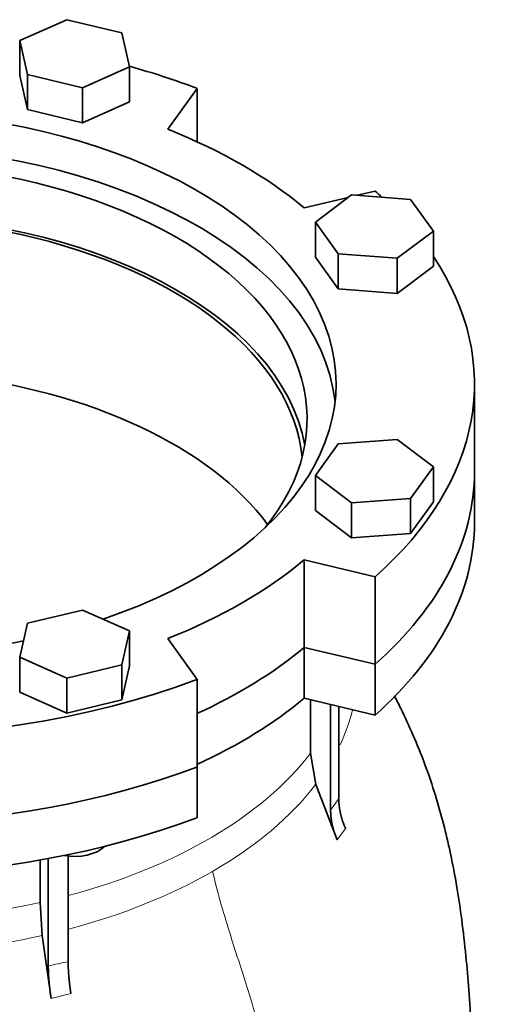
# Model space of a CAD drawing. Header units: millimetres. Extents: x 423 to 1315, y -1724 to 1594.
# Tile 11 of 28: x 1202 to 1315, y -659 to -429. Entities that reach past the tile are written whole.
import ezdxf

# ---------------------------------------------------------------- set-up
doc = ezdxf.new("R2010")
doc.units = ezdxf.units.MM
doc.layers.add('VSI344-454_FLANG', color=7, linetype='Continuous')
doc.layers.add('VSI344-454_TESTA', color=7, linetype='Continuous')

# ---------------------------------------------------------------- blocks, each defined once
blk = doc.blocks.new('SE4')
at = {"layer": 'VSI344-454_FLANG', "color": 7, "linetype": 'Continuous', "lineweight": 35}
for p, q in [((1212.78, -429.24), (1201.79, -434.11)), ((1225.58, -432.3), (1212.78, -429.24)), ((1227.39, -440.23), (1225.58, -432.3)), ((1201.79, -434.11), (1201.79, -442.27)), ((1201.79, -434.11), (1203.6, -442.04)), ((1216.4, -445.1), (1227.39, -440.23)), ((1227.39, -440.23), (1227.39, -448.4)), ((1201.79, -442.27), (1203.6, -450.2)), ((1203.6, -442.04), (1203.6, -450.2)), ((1203.6, -442.04), (1216.4, -445.1)), ((1216.4, -445.1), (1216.4, -453.27)), ((1236.26, -454.76), (1243.09, -445.24)), ((1243.09, -445.24), (1243.09, -457.69)), ((1216.4, -453.27), (1227.39, -448.4)), ((1203.6, -450.2), (1216.4, -453.27)), ((1279.1, -470.09), (1270.67, -476.43)), ((1292.84, -471.13), (1279.1, -470.09)), ((1284.57, -469.19), (1280.4, -470.18)), ((1278.3, -470.69), (1268.08, -473.13)), ((1298.14, -478.52), (1292.84, -471.13)), ((1270.67, -476.43), (1270.67, -484.6)), ((1270.67, -476.43), (1275.97, -483.82)), ((1289.71, -484.87), (1298.14, -478.52)), ((1298.14, -478.52), (1298.14, -486.69)), ((1275.97, -483.82), (1275.97, -491.99)), ((1275.97, -483.82), (1289.71, -484.87)), ((1270.67, -484.6), (1275.97, -491.99)), ((1289.71, -484.87), (1289.71, -493.03)), ((1289.71, -493.03), (1298.14, -486.69)), ((1275.97, -491.99), (1289.71, -493.03)), ((1307.72, -534.56), (1307.72, -514.14)), ((1289.71, -527.09), (1275.97, -528.13)), ((1298.14, -533.44), (1289.71, -527.09)), ((1275.97, -528.13), (1270.67, -535.52)), ((1292.84, -540.83), (1298.14, -533.44)), ((1298.14, -533.44), (1298.14, -541.6)), ((1270.67, -535.52), (1270.67, -543.69)), ((1270.67, -535.52), (1279.1, -541.87)), ((1279.1, -541.87), (1292.84, -540.83)), ((1292.84, -540.83), (1292.84, -548.99)), ((1292.84, -548.99), (1298.14, -541.6)), ((1270.67, -543.69), (1279.1, -550.04)), ((1279.1, -541.87), (1279.1, -550.04)), ((1279.1, -550.04), (1292.84, -548.99)), ((1268.08, -555.16), (1284.57, -559.1)), ((1268.08, -575.57), (1268.08, -555.16)), ((1284.57, -559.1), (1284.57, -579.51)), ((1216.4, -566.86), (1203.6, -569.92)), ((1227.39, -571.73), (1216.4, -566.86)), ((1203.6, -569.92), (1201.79, -577.85)), ((1225.58, -579.66), (1227.39, -571.73)), ((1227.39, -571.73), (1227.39, -579.89)), ((1243.09, -583.05), (1236.26, -573.53)), ((1268.08, -575.57), (1284.57, -579.51)), ((1201.79, -577.85), (1201.79, -586.01)), ((1201.79, -577.85), (1212.78, -582.72)), ((1212.78, -582.72), (1225.58, -579.66)), ((1225.58, -579.66), (1225.58, -587.82)), ((1225.58, -587.82), (1227.39, -579.89)), ((1212.78, -582.72), (1212.78, -590.88)), ((1243.09, -583.05), (1243.09, -603.46)), ((1201.79, -586.01), (1212.78, -590.88)), ((1212.78, -590.88), (1225.58, -587.82))]:
    blk.add_line(p, q, dxfattribs=at)
for centre, major_axis, start_param, end_param in [((1165.22, -514.14), (142.5, 0), 0.992709, 1.119576), ((1165.22, -514.14), (-110.25, 0), 2.103318, 6.283185), ((1165.22, -514.14), (125, 0), 0.604412, 0.966385), ((1165.22, -522.31), (110.25, 0), 0.064181, 3.077412), ((1165.22, -522.31), (-103.5, 0), 2.703137, 6.283185), ((1165.22, -514.14), (-142.5, 0), 3.699007, 3.71968), ((1165.22, -534.56), (103.5, 0), 0.102659, 3.038933), ((1165.22, -514.14), (142.5, 0), 2.772791, 5.290477), ((1165.22, -514.14), (-142.5, 0), 2.563505, 3.510394), ((1165.22, -534.56), (142.5, 0), 3.141593, 5.290477), ((1165.22, -534.56), (-142.5, 0), 2.563505, 3.141593), ((1165.22, -514.14), (125, 0), 5.316801, 5.678774), ((1165.22, -514.14), (-110.25, 0), 1.224323, 1.91727), ((1165.22, -534.56), (125, 0), 5.384862, 5.678774)]:
    blk.add_ellipse(centre, major_axis=major_axis, ratio=0.57735, start_param=start_param, end_param=end_param, dxfattribs=at)
at = {"layer": 'VSI344-454_TESTA', "color": 7, "linetype": 'Continuous', "lineweight": 35}
for p, q in [((1307.72, -546.39), (1307.72, -534.56)), ((1284.57, -579.51), (1268.08, -575.57)), ((1268.08, -575.57), (1268.08, -587.41)), ((1284.57, -579.51), (1284.57, -591.35)), ((1284.57, -591.35), (1268.08, -587.41)), ((1269.56, -587.76), (1269.56, -600.21)), ((1274.21, -588.87), (1274.21, -613.5)), ((1276.12, -589.33), (1276.12, -610.83)), ((1269.56, -600.21), (1270.73, -607.52)), ((1243.09, -615.3), (1243.09, -603.46)), ((1275.77, -620.45), (1270.73, -607.52)), ((1213.07, -624.14), (1213.07, -648.79)), ((1206.53, -625.14), (1206.53, -635.04)), ((1208.45, -624.73), (1208.45, -649.9)), ((1206.53, -635.04), (1207.01, -642.75)), ((1209.1, -657.38), (1207.01, -642.75))]:
    blk.add_line(p, q, dxfattribs=at)
at = {"layer": 'VSI344-454_TESTA', "color": 4, "linetype": 'Continuous', "lineweight": 9}
for p, q in [((1274.21, -613.5), (1276.12, -610.83)), ((1275.77, -620.45), (1277.69, -617.79)), ((1209.1, -657.38), (1213.72, -656.28))]:
    blk.add_line(p, q, dxfattribs=at)
at = {"layer": 'VSI344-454_TESTA', "color": 7, "linetype": 'Continuous', "lineweight": 35}
for centre, major_axis, start_param, end_param in [((1165.22, -534.56), (-102.5, 0), 3.197731, 5.497787), ((1165.22, -570.07), (-102.5, 0), 3.543769, 5.497787), ((1165.22, -534.56), (142.5, 0), 3.141593, 5.290477), ((1165.22, -534.56), (-142.5, 0), 2.563505, 3.141593), ((1165.22, -546.39), (142.5, 0), 3.141593, 5.290477), ((1165.22, -546.39), (-142.5, 0), 2.563505, 3.141593), ((1165.22, -534.56), (125, 0), 5.384862, 5.678774), ((1165.22, -546.39), (125, 0), 5.384862, 5.678774), ((1214.59, -619.69), (-8, 0), 1.255839, 2.627445)]:
    blk.add_ellipse(centre, major_axis=major_axis, ratio=0.57735, start_param=start_param, end_param=end_param, dxfattribs=at)
at = {"layer": 'VSI344-454_TESTA', "color": 4, "linetype": 'Continuous', "lineweight": 9}
for centre, major_axis, start_param, end_param in [((1165.22, -580.73), (-115.26, 0), 2.875139, 3.000264), ((1165.22, -573.69), (114, 0), 5.145964, 5.868555), ((1165.22, -580.73), (115.26, 0), 5.497787, 5.868795), ((1165.22, -580.73), (115.26, 0), 5.140973, 5.497787), ((1165.22, -573.69), (114, 0), 4.341621, 5.083156), ((1165.22, -580.73), (-115.26, 0), 1.199788, 1.941804)]:
    blk.add_ellipse(centre, major_axis=major_axis, ratio=0.57735, start_param=start_param, end_param=end_param, dxfattribs=at)
at = {"layer": 'VSI344-454_TESTA', "color": 7, "linetype": 'Continuous', "lineweight": 35}
for points, degree, knots in [([(1307.57, -692.15), (1307.57, -691.12), (1307.57, -688.89), (1307.51, -685.25), (1307.43, -681.57), (1307.34, -676.93), (1307.2, -671.14), (1306.91, -663.63), (1306.45, -655.8), (1305.75, -647.37), (1304.85, -639.4), (1303.64, -631.29), (1302.22, -623.83), (1300.54, -616.68), (1298.61, -609.83), (1296.26, -602.88), (1293.53, -596.11), (1291.07, -590.8), (1289.56, -587.81), (1289.05, -586.83)], 3, [0, 0, 0, 0, 0.0188214, 0.0481266, 0.0758109, 0.1066806, 0.1543326, 0.2028563, 0.2655853, 0.3192113, 0.3770057, 0.4268756, 0.4813812, 0.5250262, 0.56895, 0.6182052, 0.6659642, 0.70919, 0.7306178, 0.7306178, 0.7306178, 0.7306178]), ([(1276.12, -610.83), (1276.12, -612.53), (1276.52, -614.29), (1276.91, -616.05), (1277.69, -617.79)], 2, [0, 0, 0, 0.5, 0.5, 1, 1, 1]), ([(1275.77, -620.45), (1275, -618.72), (1274.6, -616.95), (1274.21, -615.19), (1274.21, -613.5)], 2, [0, 0, 0, 0.5, 0.5, 1, 1, 1]), ([(1213.07, -648.8), (1213.07, -650.49), (1213.24, -652.38), (1213.4, -654.27), (1213.72, -656.28)], 2, [0, 0, 0, 0.499868, 0.499868, 1, 1, 1]), ([(1209.1, -657.38), (1208.78, -655.38), (1208.62, -653.49), (1208.45, -651.6), (1208.45, -649.9)], 2, [0, 0, 0, 0.500133, 0.500133, 1, 1, 1])]:
    blk.add_open_spline(points, degree=degree, knots=knots, dxfattribs=at)
at = {"layer": 'VSI344-454_TESTA', "color": 4, "linetype": 'Continuous', "lineweight": 9}
for points, knots in [([(1246.73, -627.78), (1247.76, -632.35), (1250.56, -642), (1255.69, -657.34), (1260.06, -673.22), (1262.71, -688.25), (1264.28, -702.33), (1265.17, -715.88), (1265.64, -729.12), (1265.78, -740.45), (1265.88, -747.49), (1265.88, -750.23)], [0, 0, 0, 0, 0.117079, 0.240569, 0.360617, 0.476421, 0.590288, 0.703407, 0.816259, 0.929029, 1, 1, 1, 1]), ([(1208.45, -649.9), (1208.45, -649.9), (1208.45, -649.9), (1208.45, -649.9), (1209.23, -649.69), (1210.77, -649.29), (1212.31, -648.95), (1213.07, -648.79), (1213.07, -648.79), (1213.07, -648.79), (1213.07, -648.8)], [0, 0, 0, 0, 0.000018, 0.000018, 0.000018, 0.5, 0.999982, 0.999982, 0.999982, 1, 1, 1, 1])]:
    blk.add_open_spline(points, degree=3, knots=knots, dxfattribs=at)

msp = doc.modelspace()

# ---------------------------------------------------------------- block references
msp.add_blockref('SE4', (0, 0))

doc.saveas('drawing.dxf')
